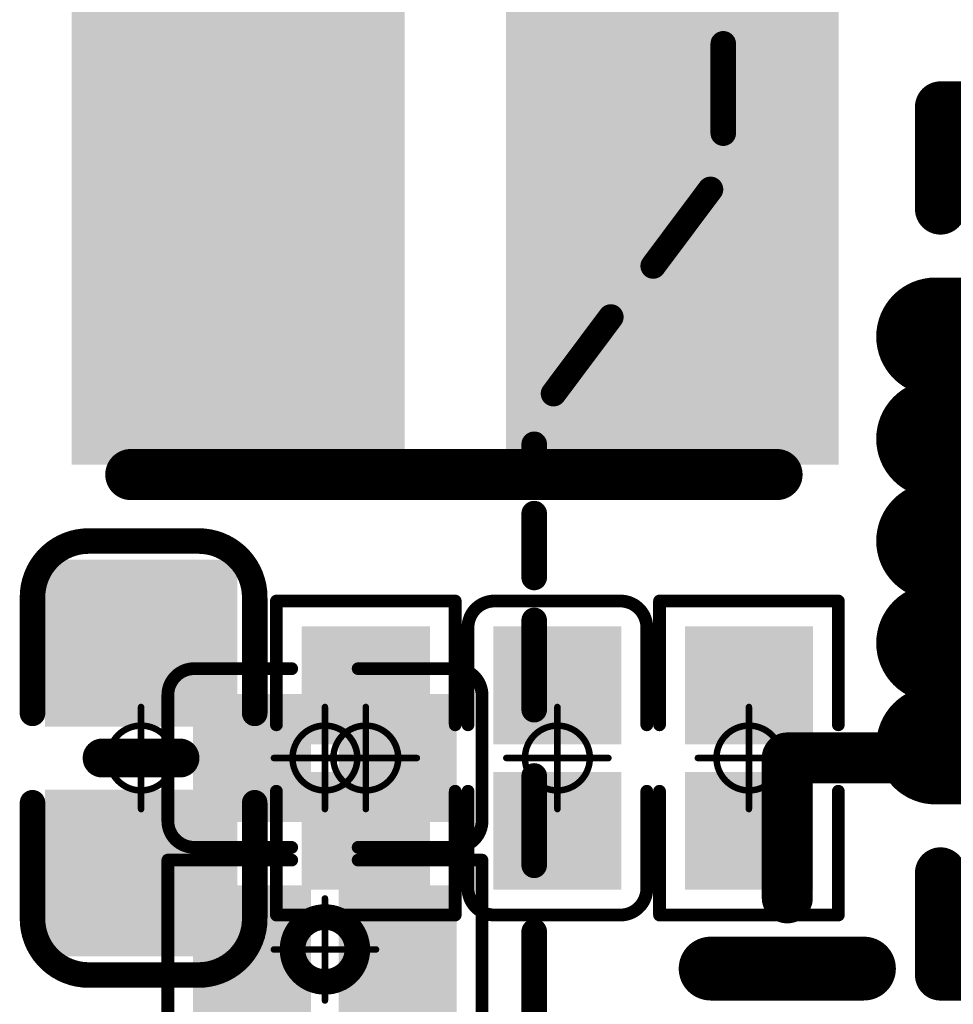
# Model space of a CAD drawing. Header units: millimetres. Extents: x 12.42 to 13.38, y 9.59 to 10.78.
# Tile 13 of 25: x 12.6 to 12.74, y 10.19 to 10.34. Entities that reach past the tile are written whole.
import ezdxf

# ---------------------------------------------------------------- set-up
doc = ezdxf.new("R2010")
doc.units = ezdxf.units.MM
doc.header["$MEASUREMENT"] = 0
for name, color, linetype in [('BottomLayer', 5, 'Continuous'), ('BottomOverlay', 54, 'Continuous'), ('BottomPaste', 16, 'Continuous'), ('BottomSolder', 6, 'Continuous'), ('Mechanical15', 56, 'Continuous'), ('TopLayer', 1, 'Continuous'), ('TopOverlay', 2, 'Continuous'), ('TopPaste', 8, 'Continuous'), ('TopSolder', 216, 'Continuous')]:
    doc.layers.add(name, color=color, linetype=linetype)

# ---------------------------------------------------------------- blocks, each defined once
blk = doc.blocks.new('TF_SMD_H2_8____MUP_M617_2_B_3')
at = {"layer": 'BottomOverlay', "const_width": 0.00394}
for points in [[(0.22168, 0.39562), (0.22168, 0.38184)], [(0.22168, 0.37163), (0.22168, 0.35785)], [(0.22168, 0.34764), (0.22168, 0.33386)], [(0.22168, 0.32725), (0.22168, 0.3174)], [(0.22168, 0.30988), (0.22168, 0.30671)], [(0.2187, 0.2989), (0.20987, 0.28709)], [(0.20335, 0.27922), (0.19452, 0.26741)], [(0.19255, 0.25874), (0.19255, 0.24496)]]:
    blk.add_lwpolyline(points, dxfattribs=at)
at = {"layer": 'BottomOverlay', "const_width": 0.00197}
for points in [[(0.2207, 0.38184, 1), (0.22267, 0.38184, 1)], [(0.2207, 0.37163, 1), (0.22267, 0.37163, 1)], [(0.2207, 0.35785, 1), (0.22267, 0.35785, 1)], [(0.2207, 0.34764, 1), (0.22267, 0.34764, 1)], [(0.2207, 0.33386, 1), (0.22267, 0.33386, 1)], [(0.2207, 0.32725, 1), (0.22267, 0.32725, 1)], [(0.2207, 0.3174, 1), (0.22267, 0.3174, 1)], [(0.2207, 0.30988, 1), (0.22267, 0.30988, 1)], [(0.2207, 0.30671, 1), (0.22267, 0.30671, 1)], [(0.21772, 0.2989, 1), (0.21969, 0.2989, 1)], [(0.20889, 0.28709, 1), (0.21086, 0.28709, 1)], [(0.20236, 0.27922, 1), (0.20433, 0.27922, 1)], [(0.19353, 0.26741, 1), (0.1955, 0.26741, 1)], [(0.19156, 0.25874, 1), (0.19353, 0.25874, 1)], [(0.19156, 0.24496, 1), (0.19353, 0.24496, 1)]]:
    blk.add_lwpolyline(points, format="xyb", close=True, dxfattribs=at)
blk = doc.blocks.new('R0201_B_24')
at = {"layer": 'BottomLayer'}
for points in [[(-0.01831, -0.00787), (-0.00413, -0.00787), (-0.01831, 0.00787), (-0.00413, 0.00787)], [(0.00413, -0.00787), (0.01831, -0.00787), (0.00413, 0.00787), (0.01831, 0.00787)]]:
    blk.add_solid(points, dxfattribs=at)
at = {"layer": 'BottomOverlay', "const_width": 0.00197}
for points in [[(-0.00512, 0.01378), (-0.02421, 0.01378)], [(-0.02421, 0.01378), (-0.02421, -0.01378)], [(0.02421, 0.01378), (0.00512, 0.01378)], [(0.02421, 0.01378), (0.02421, -0.01378)], [(-0.00512, -0.01378), (-0.02421, -0.01378)], [(0.02421, -0.01378), (0.00512, -0.01378)]]:
    blk.add_lwpolyline(points, dxfattribs=at)
at = {"layer": 'BottomOverlay', "const_width": 0.000984}
for points in [[(-0.0247, 0.01378, 1), (-0.02372, 0.01378, 1)], [(-0.0247, 0.01378, 1), (-0.02372, 0.01378, 1)], [(-0.00561, 0.01378, 1), (-0.00463, 0.01378, 1)], [(0.00463, 0.01378, 1), (0.00561, 0.01378, 1)], [(0.02372, 0.01378, 1), (0.0247, 0.01378, 1)], [(0.02372, 0.01378, 1), (0.0247, 0.01378, 1)], [(-0.0247, -0.01378, 1), (-0.02372, -0.01378, 1)], [(-0.0247, -0.01378, 1), (-0.02372, -0.01378, 1)], [(-0.00561, -0.01378, 1), (-0.00463, -0.01378, 1)], [(0.00463, -0.01378, 1), (0.00561, -0.01378, 1)], [(0.02372, -0.01378, 1), (0.0247, -0.01378, 1)], [(0.02372, -0.01378, 1), (0.0247, -0.01378, 1)]]:
    blk.add_lwpolyline(points, format="xyb", close=True, dxfattribs=at)
at = {"layer": 'BottomPaste'}
for points in [[(-0.01831, -0.00787), (-0.00413, -0.00787), (-0.01831, 0.00787), (-0.00413, 0.00787)], [(0.00413, -0.00787), (0.01831, -0.00787), (0.00413, 0.00787), (0.01831, 0.00787)]]:
    blk.add_solid(points, dxfattribs=at)
at = {"layer": 'BottomSolder'}
for points in [[(-0.02031, -0.00987), (-0.00213, -0.00987), (-0.02031, 0.00987), (-0.00213, 0.00987)], [(0.00213, -0.00987), (0.02031, -0.00987), (0.00213, 0.00987), (0.02031, 0.00987)]]:
    blk.add_solid(points, dxfattribs=at)
at = {"layer": 'Mechanical15', "const_width": 0.001}
for points in [[(0, 0.00787), (0, -0.00787)], [(0.00787, 0), (-0.00787, 0)]]:
    blk.add_lwpolyline(points, dxfattribs=at)
at = {"layer": 'Mechanical15'}
for points, const_width in [([(-0.00025, 0.00787, 1), (0.00025, 0.00787, 1)], 0.0005), ([(0.005, 0, 1), (-0.005, 0, 1)], 0.00394), ([(-0.00598, 0, 1), (-0.00402, 0, 1)], 0.00197), ([(0.00402, 0, 1), (0.00598, 0, 1)], 0.00197), ([(-0.00812, 0, 1), (-0.00762, 0, 1)], 0.0005), ([(0.00762, 0, 1), (0.00812, 0, 1)], 0.0005), ([(-0.00025, -0.00787, 1), (0.00025, -0.00787, 1)], 0.0005)]:
    blk.add_lwpolyline(points, format="xyb", close=True, dxfattribs=dict(at, const_width=const_width))
blk = doc.blocks.new('QFN88_9R00X9R00X0R90_T_B_26')
at = {"layer": 'BottomLayer', "const_width": 0.00787}
blk.add_lwpolyline([(0.18898, -0.14469), (0.16535, -0.14469)], dxfattribs=at)
at = {"layer": 'BottomLayer', "const_width": 0.00394}
for points in [[(0.16339, -0.14469, 1), (0.16732, -0.14469, 1)], [(0.18701, -0.14469, 1), (0.19094, -0.14469, 1)]]:
    blk.add_lwpolyline(points, format="xyb", close=True, dxfattribs=at)
at = {"layer": 'BottomOverlay', "const_width": 0.00787}
for points in [[(0.17717, -0.1556), (0.17717, -0.17717)], [(0.17717, -0.17717), (0.156, -0.17717)]]:
    blk.add_lwpolyline(points, dxfattribs=at)
at = {"layer": 'BottomOverlay', "const_width": 0.00394}
for points in [[(0.1752, -0.1556, 1), (0.17913, -0.1556, 1)], [(0.15403, -0.17717, 1), (0.15797, -0.17717, 1)], [(0.1752, -0.17717, 1), (0.17913, -0.17717, 1)], [(0.1752, -0.17717, 1), (0.17913, -0.17717, 1)]]:
    blk.add_lwpolyline(points, format="xyb", close=True, dxfattribs=at)
at = {"layer": 'BottomPaste', "const_width": 0.00787}
blk.add_lwpolyline([(0.18898, -0.14469), (0.16535, -0.14469)], dxfattribs=at)
at = {"layer": 'BottomPaste', "const_width": 0.00394}
for points in [[(0.16339, -0.14469, 1), (0.16732, -0.14469, 1)], [(0.18701, -0.14469, 1), (0.19094, -0.14469, 1)]]:
    blk.add_lwpolyline(points, format="xyb", close=True, dxfattribs=at)
at = {"layer": 'BottomSolder', "const_width": 0.00984}
blk.add_lwpolyline([(0.18898, -0.14469), (0.16535, -0.14469)], dxfattribs=at)
at = {"layer": 'BottomSolder', "const_width": 0.00492}
for points in [[(0.16289, -0.14469, 1), (0.16781, -0.14469, 1)], [(0.18652, -0.14469, 1), (0.19144, -0.14469, 1)]]:
    blk.add_lwpolyline(points, format="xyb", close=True, dxfattribs=at)
blk = doc.blocks.new('C0201_B_67')
at = {"layer": 'BottomLayer'}
for points in [[(-0.01831, -0.00787), (-0.00413, -0.00787), (-0.01831, 0.00787), (-0.00413, 0.00787)], [(0.00413, -0.00787), (0.01831, -0.00787), (0.00413, 0.00787), (0.01831, 0.00787)]]:
    blk.add_solid(points, dxfattribs=at)
at = {"layer": 'BottomOverlay', "const_width": 0.00197}
for points in [[(-0.02421, 0.0097, -0.414214), (-0.02013, 0.01378)], [(0.02013, 0.01378, -0.414214), (0.02421, 0.0097)], [(-0.02013, -0.01378, -0.414214), (-0.02421, -0.0097)], [(0.02421, -0.0097, -0.414214), (0.02013, -0.01378)]]:
    blk.add_lwpolyline(points, format="xyb", dxfattribs=at)
for points in [[(-0.02013, 0.01378), (-0.00512, 0.01378)], [(0.00512, 0.01378), (0.02013, 0.01378)], [(-0.02421, -0.0097), (-0.02421, 0.0097)], [(0.02421, -0.0097), (0.02421, 0.0097)], [(-0.02013, -0.01378), (-0.00512, -0.01378)], [(0.00512, -0.01378), (0.02013, -0.01378)]]:
    blk.add_lwpolyline(points, dxfattribs=at)
at = {"layer": 'BottomOverlay', "const_width": 0.000984}
for points in [[(-0.02062, 0.01378, 1), (-0.01964, 0.01378, 1)], [(-0.02062, 0.01378, 1), (-0.01964, 0.01378, 1)], [(-0.00561, 0.01378, 1), (-0.00463, 0.01378, 1)], [(0.00463, 0.01378, 1), (0.00561, 0.01378, 1)], [(0.01964, 0.01378, 1), (0.02062, 0.01378, 1)], [(0.01964, 0.01378, 1), (0.02062, 0.01378, 1)], [(-0.0247, 0.0097, 1), (-0.02372, 0.0097, 1)], [(-0.0247, 0.0097, 1), (-0.02372, 0.0097, 1)], [(0.02372, 0.0097, 1), (0.0247, 0.0097, 1)], [(0.02372, 0.0097, 1), (0.0247, 0.0097, 1)], [(-0.0247, -0.0097, 1), (-0.02372, -0.0097, 1)], [(-0.0247, -0.0097, 1), (-0.02372, -0.0097, 1)], [(0.02372, -0.0097, 1), (0.0247, -0.0097, 1)], [(0.02372, -0.0097, 1), (0.0247, -0.0097, 1)], [(-0.02062, -0.01378, 1), (-0.01964, -0.01378, 1)], [(-0.02062, -0.01378, 1), (-0.01964, -0.01378, 1)], [(-0.00561, -0.01378, 1), (-0.00463, -0.01378, 1)], [(0.00463, -0.01378, 1), (0.00561, -0.01378, 1)], [(0.01964, -0.01378, 1), (0.02062, -0.01378, 1)], [(0.01964, -0.01378, 1), (0.02062, -0.01378, 1)]]:
    blk.add_lwpolyline(points, format="xyb", close=True, dxfattribs=at)
at = {"layer": 'BottomPaste'}
for points in [[(-0.01831, -0.00787), (-0.00413, -0.00787), (-0.01831, 0.00787), (-0.00413, 0.00787)], [(0.00413, -0.00787), (0.01831, -0.00787), (0.00413, 0.00787), (0.01831, 0.00787)]]:
    blk.add_solid(points, dxfattribs=at)
at = {"layer": 'BottomSolder'}
for points in [[(-0.02031, -0.00987), (-0.00213, -0.00987), (-0.02031, 0.00987), (-0.00213, 0.00987)], [(0.00213, -0.00987), (0.02031, -0.00987), (0.00213, 0.00987), (0.02031, 0.00987)]]:
    blk.add_solid(points, dxfattribs=at)
at = {"layer": 'Mechanical15', "const_width": 0.001}
for points in [[(0, -0.00787), (0, 0.00787)], [(-0.00787, 0), (0.00787, 0)]]:
    blk.add_lwpolyline(points, dxfattribs=at)
at = {"layer": 'Mechanical15'}
for points, const_width in [([(-0.00025, 0.00787, 1), (0.00025, 0.00787, 1)], 0.0005), ([(0.005, 0, 1), (-0.005, 0, 1)], 0.001), ([(-0.00812, 0, 1), (-0.00762, 0, 1)], 0.0005), ([(-0.00525, 0, 1), (-0.00475, 0, 1)], 0.0005), ([(0.00475, 0, 1), (0.00525, 0, 1)], 0.0005), ([(0.00762, 0, 1), (0.00812, 0, 1)], 0.0005), ([(-0.00025, -0.00787, 1), (0.00025, -0.00787, 1)], 0.0005)]:
    blk.add_lwpolyline(points, format="xyb", close=True, dxfattribs=dict(at, const_width=const_width))
blk = doc.blocks.new('C0201_93')
at = {"layer": 'Mechanical15', "const_width": 0.001}
for points in [[(0, 0.00787), (0, -0.00787)], [(-0.00787, 0), (0.00787, 0)]]:
    blk.add_lwpolyline(points, dxfattribs=at)
at = {"layer": 'Mechanical15'}
for points, const_width in [([(-0.00025, 0.00787, 1), (0.00025, 0.00787, 1)], 0.0005), ([(0.005, 0, 1), (-0.005, 0, 1)], 0.001), ([(-0.00812, 0, 1), (-0.00762, 0, 1)], 0.0005), ([(-0.00525, 0, 1), (-0.00475, 0, 1)], 0.0005), ([(0.00475, 0, 1), (0.00525, 0, 1)], 0.0005), ([(0.00762, 0, 1), (0.00812, 0, 1)], 0.0005), ([(-0.00025, -0.00787, 1), (0.00025, -0.00787, 1)], 0.0005)]:
    blk.add_lwpolyline(points, format="xyb", close=True, dxfattribs=dict(at, const_width=const_width))
at = {"layer": 'TopLayer'}
for points in [[(-0.01831, -0.00787), (-0.00413, -0.00787), (-0.01831, 0.00787), (-0.00413, 0.00787)], [(0.00413, -0.00787), (0.01831, -0.00787), (0.00413, 0.00787), (0.01831, 0.00787)]]:
    blk.add_solid(points, dxfattribs=at)
at = {"layer": 'TopOverlay', "const_width": 0.00197}
for points in [[(-0.02421, 0.0097, -0.414214), (-0.02013, 0.01378)], [(0.02013, 0.01378, -0.414214), (0.02421, 0.0097)], [(-0.02013, -0.01378, -0.414214), (-0.02421, -0.0097)], [(0.02421, -0.0097, -0.414214), (0.02013, -0.01378)]]:
    blk.add_lwpolyline(points, format="xyb", dxfattribs=at)
for points in [[(-0.02013, 0.01378), (-0.00512, 0.01378)], [(0.00512, 0.01378), (0.02013, 0.01378)], [(-0.02421, 0.0097), (-0.02421, -0.0097)], [(0.02421, 0.0097), (0.02421, -0.0097)], [(-0.02013, -0.01378), (-0.00512, -0.01378)], [(0.00512, -0.01378), (0.02013, -0.01378)]]:
    blk.add_lwpolyline(points, dxfattribs=at)
at = {"layer": 'TopOverlay', "const_width": 0.000984}
for points in [[(-0.02062, 0.01378, 1), (-0.01964, 0.01378, 1)], [(-0.02062, 0.01378, 1), (-0.01964, 0.01378, 1)], [(-0.00561, 0.01378, 1), (-0.00463, 0.01378, 1)], [(0.00463, 0.01378, 1), (0.00561, 0.01378, 1)], [(0.01964, 0.01378, 1), (0.02062, 0.01378, 1)], [(0.01964, 0.01378, 1), (0.02062, 0.01378, 1)], [(-0.0247, 0.0097, 1), (-0.02372, 0.0097, 1)], [(-0.0247, 0.0097, 1), (-0.02372, 0.0097, 1)], [(0.02372, 0.0097, 1), (0.0247, 0.0097, 1)], [(0.02372, 0.0097, 1), (0.0247, 0.0097, 1)], [(-0.0247, -0.0097, 1), (-0.02372, -0.0097, 1)], [(-0.0247, -0.0097, 1), (-0.02372, -0.0097, 1)], [(0.02372, -0.0097, 1), (0.0247, -0.0097, 1)], [(0.02372, -0.0097, 1), (0.0247, -0.0097, 1)], [(-0.02062, -0.01378, 1), (-0.01964, -0.01378, 1)], [(-0.02062, -0.01378, 1), (-0.01964, -0.01378, 1)], [(-0.00561, -0.01378, 1), (-0.00463, -0.01378, 1)], [(0.00463, -0.01378, 1), (0.00561, -0.01378, 1)], [(0.01964, -0.01378, 1), (0.02062, -0.01378, 1)], [(0.01964, -0.01378, 1), (0.02062, -0.01378, 1)]]:
    blk.add_lwpolyline(points, format="xyb", close=True, dxfattribs=at)
at = {"layer": 'TopPaste'}
for points in [[(-0.01831, -0.00787), (-0.00413, -0.00787), (-0.01831, 0.00787), (-0.00413, 0.00787)], [(0.00413, -0.00787), (0.01831, -0.00787), (0.00413, 0.00787), (0.01831, 0.00787)]]:
    blk.add_solid(points, dxfattribs=at)
at = {"layer": 'TopSolder'}
for points in [[(-0.02031, -0.00987), (-0.00213, -0.00987), (-0.02031, 0.00987), (-0.00213, 0.00987)], [(0.00213, -0.00987), (0.02031, -0.00987), (0.00213, 0.00987), (0.02031, 0.00987)]]:
    blk.add_solid(points, dxfattribs=at)
blk = doc.blocks.new('QFN_20_3X3X04P_99')
at = {"layer": 'TopLayer', "const_width": 0.01024}
for points in [[(0.04252, 0.0315), (0.06772, 0.0315)], [(0.04252, 0.01575), (0.06772, 0.01575)], [(0.04252, 0), (0.06772, 0)], [(0.04252, -0.01575), (0.06772, -0.01575)], [(0.04252, -0.0315), (0.06772, -0.0315)]]:
    blk.add_lwpolyline(points, dxfattribs=at)
at = {"layer": 'TopLayer', "const_width": 0.00512}
for points in [[(0.06516, 0.0315, 1), (0.07028, 0.0315, 1)], [(0.06516, 0.01575, 1), (0.07028, 0.01575, 1)], [(0.06516, 0, 1), (0.07028, 0, 1)], [(0.06516, -0.01575, 1), (0.07028, -0.01575, 1)], [(0.06516, -0.0315, 1), (0.07028, -0.0315, 1)]]:
    blk.add_lwpolyline(points, format="xyb", close=True, dxfattribs=at)
at = {"layer": 'TopOverlay', "const_width": 0.00787}
for points in [[(0.06693, 0.06693), (0.05118, 0.06693)], [(0.06693, 0.06693), (0.06693, 0.05118)], [(0.06693, -0.05118), (0.06693, -0.06693)], [(0.06693, -0.06693), (0.05118, -0.06693)]]:
    blk.add_lwpolyline(points, dxfattribs=at)
at = {"layer": 'TopOverlay', "const_width": 0.00394}
for points in [[(0.06496, 0.06693, 1), (0.0689, 0.06693, 1)], [(0.06496, 0.06693, 1), (0.0689, 0.06693, 1)], [(0.06496, 0.05118, 1), (0.0689, 0.05118, 1)], [(0.06496, -0.05118, 1), (0.0689, -0.05118, 1)], [(0.06496, -0.06693, 1), (0.0689, -0.06693, 1)], [(0.06496, -0.06693, 1), (0.0689, -0.06693, 1)]]:
    blk.add_lwpolyline(points, format="xyb", close=True, dxfattribs=at)
at = {"layer": 'TopPaste', "const_width": 0.01024}
for points in [[(0.04252, 0.0315), (0.06772, 0.0315)], [(0.04252, 0.01575), (0.06772, 0.01575)], [(0.04252, 0), (0.06772, 0)], [(0.04252, -0.01575), (0.06772, -0.01575)], [(0.04252, -0.0315), (0.06772, -0.0315)]]:
    blk.add_lwpolyline(points, dxfattribs=at)
at = {"layer": 'TopPaste', "const_width": 0.00512}
for points in [[(0.06516, 0.0315, 1), (0.07028, 0.0315, 1)], [(0.06516, 0.01575, 1), (0.07028, 0.01575, 1)], [(0.06516, 0, 1), (0.07028, 0, 1)], [(0.06516, -0.01575, 1), (0.07028, -0.01575, 1)], [(0.06516, -0.0315, 1), (0.07028, -0.0315, 1)]]:
    blk.add_lwpolyline(points, format="xyb", close=True, dxfattribs=at)
at = {"layer": 'TopSolder', "const_width": 0.01824}
for points in [[(0.04252, 0.0315), (0.06772, 0.0315)], [(0.04252, 0.01575), (0.06772, 0.01575)], [(0.04252, 0), (0.06772, 0)], [(0.04252, -0.01575), (0.06772, -0.01575)], [(0.04252, -0.0315), (0.06772, -0.0315)]]:
    blk.add_lwpolyline(points, dxfattribs=at)
at = {"layer": 'TopSolder', "const_width": 0.00912}
for points in [[(0.06316, 0.0315, 1), (0.07228, 0.0315, 1)], [(0.06316, 0.01575, 1), (0.07228, 0.01575, 1)], [(0.06316, 0, 1), (0.07228, 0, 1)], [(0.06316, -0.01575, 1), (0.07228, -0.01575, 1)], [(0.06316, -0.0315, 1), (0.07228, -0.0315, 1)]]:
    blk.add_lwpolyline(points, format="xyb", close=True, dxfattribs=at)
blk = doc.blocks.new('PL_2520_100')
at = {"layer": 'TopLayer'}
for points in [[(-0.05512, -0.03937), (-0.01181, -0.03937), (-0.05512, 0.03937), (-0.01181, 0.03937)], [(0.01181, -0.03937), (0.05512, -0.03937), (0.01181, 0.03937), (0.05512, 0.03937)]]:
    blk.add_solid(points, dxfattribs=at)
at = {"layer": 'TopOverlay', "const_width": 0.00787}
for points in [[(-0.05, 0.04488), (0.04961, 0.04488)], [(-0.05, -0.04488), (0.04961, -0.04488)]]:
    blk.add_lwpolyline(points, dxfattribs=at)
at = {"layer": 'TopOverlay', "const_width": 0.00394}
for points in [[(-0.05197, 0.04488, 1), (-0.04803, 0.04488, 1)], [(0.04764, 0.04488, 1), (0.05157, 0.04488, 1)], [(-0.05197, -0.04488, 1), (-0.04803, -0.04488, 1)], [(0.04764, -0.04488, 1), (0.05157, -0.04488, 1)]]:
    blk.add_lwpolyline(points, format="xyb", close=True, dxfattribs=at)
at = {"layer": 'TopPaste'}
for points in [[(-0.05512, -0.03937), (-0.01181, -0.03937), (-0.05512, 0.03937), (-0.01181, 0.03937)], [(0.01181, -0.03937), (0.05512, -0.03937), (0.01181, 0.03937), (0.05512, 0.03937)]]:
    blk.add_solid(points, dxfattribs=at)
at = {"layer": 'TopSolder'}
for points in [[(-0.05912, -0.04337), (-0.00781, -0.04337), (-0.05912, 0.04337), (-0.00781, 0.04337)], [(0.00781, -0.04337), (0.05912, -0.04337), (0.00781, 0.04337), (0.05912, 0.04337)]]:
    blk.add_solid(points, dxfattribs=at)
blk = doc.blocks.new('C0402_102')
at = {"layer": 'Mechanical15', "const_width": 0.001}
for points in [[(0, 0.00788), (0, -0.00787)], [(-0.00787, 0), (0.00788, 0)]]:
    blk.add_lwpolyline(points, dxfattribs=at)
at = {"layer": 'Mechanical15'}
for points, const_width in [([(-0.00025, 0.00788, 1), (0.00025, 0.00788, 1)], 0.0005), ([(0.005, 0, 1), (-0.005, 0, 1)], 0.001), ([(-0.00812, 0, 1), (-0.00762, 0, 1)], 0.0005), ([(-0.00525, 0, 1), (-0.00475, 0, 1)], 0.0005), ([(0.00475, 0, 1), (0.00525, 0, 1)], 0.0005), ([(0.00763, 0, 1), (0.00813, 0, 1)], 0.0005), ([(-0.00025, -0.00787, 1), (0.00025, -0.00787, 1)], 0.0005)]:
    blk.add_lwpolyline(points, format="xyb", close=True, dxfattribs=dict(at, const_width=const_width))
at = {"layer": 'TopLayer'}
for points in [[(-0.02657, -0.01082), (-0.00886, -0.01082), (-0.02657, 0.01083), (-0.00886, 0.01083)], [(0.00886, -0.01083), (0.02657, -0.01083), (0.00886, 0.01083), (0.02657, 0.01083)]]:
    blk.add_solid(points, dxfattribs=at)
at = {"layer": 'TopOverlay', "const_width": 0.00394}
for points in [[(-0.03346, 0.00886, -0.414214), (-0.0248, 0.01752)], [(0.0248, 0.01752, -0.414214), (0.03346, 0.00886)], [(-0.0248, -0.01673, -0.414214), (-0.03346, -0.00807)], [(0.03346, -0.00807, -0.414214), (0.0248, -0.01673)]]:
    blk.add_lwpolyline(points, format="xyb", dxfattribs=at)
at = {"layer": 'TopOverlay'}
for points, const_width in [([(-0.02578, 0.01752, 1), (-0.02382, 0.01752, 1)], 0.00197), ([(-0.02559, 0.01752, 1), (-0.02362, 0.01752, 1)], 0.00197), ([(-0.00787, 0.01752, 1), (-0.0059, 0.01752, 1)], 0.00197), ([(0.00591, 0.01752, 1), (0.00787, 0.01752, 1)], 0.00197), ([(0.02362, 0.01752, 1), (0.02559, 0.01752, 1)], 0.00197), ([(0.02382, 0.01752, 1), (0.02579, 0.01752, 1)], 0.00197), ([(-0.03445, 0.00886, 1), (-0.03248, 0.00886, 1)], 0.00197), ([(-0.03445, 0.00886, 1), (-0.03248, 0.00886, 1)], 0.00197), ([(0.03248, 0.00886, 1), (0.03445, 0.00886, 1)], 0.00197), ([(0.03248, 0.00886, 1), (0.03445, 0.00886, 1)], 0.00197), ([(-0.0015, 0.006, 1), (0.0015, 0.006, 1)], 0.003), ([(-0.0015, -0.006, 1), (0.0015, -0.006, 1)], 0.003), ([(-0.03445, -0.00807, 1), (-0.03248, -0.00807, 1)], 0.00197), ([(-0.03445, -0.00807, 1), (-0.03248, -0.00807, 1)], 0.00197), ([(0.03248, -0.00807, 1), (0.03445, -0.00807, 1)], 0.00197), ([(0.03248, -0.00807, 1), (0.03445, -0.00807, 1)], 0.00197), ([(-0.02578, -0.01673, 1), (-0.02382, -0.01673, 1)], 0.00197), ([(-0.02559, -0.01673, 1), (-0.02362, -0.01673, 1)], 0.00197), ([(-0.00787, -0.01673, 1), (-0.0059, -0.01673, 1)], 0.00197), ([(0.00591, -0.01673, 1), (0.00787, -0.01673, 1)], 0.00197), ([(0.02362, -0.01673, 1), (0.02559, -0.01673, 1)], 0.00197), ([(0.02382, -0.01673, 1), (0.02579, -0.01673, 1)], 0.00197)]:
    blk.add_lwpolyline(points, format="xyb", close=True, dxfattribs=dict(at, const_width=const_width))
for points, const_width in [([(-0.0246, 0.01752), (-0.00689, 0.01752)], 0.00394), ([(0.00689, 0.01752), (0.02461, 0.01752)], 0.00394), ([(-0.03346, 0.00886), (-0.03346, -0.00807)], 0.00394), ([(0.03346, 0.00886), (0.03346, -0.00807)], 0.00394), ([(0, 0.006), (0, -0.006)], 0.006), ([(-0.0246, -0.01673), (-0.00689, -0.01673)], 0.00394), ([(0.00689, -0.01673), (0.02461, -0.01673)], 0.00394)]:
    blk.add_lwpolyline(points, dxfattribs=dict(at, const_width=const_width))
at = {"layer": 'TopPaste'}
for points in [[(-0.02657, -0.01082), (-0.00886, -0.01082), (-0.02657, 0.01083), (-0.00886, 0.01083)], [(0.00886, -0.01083), (0.02657, -0.01083), (0.00886, 0.01083), (0.02657, 0.01083)]]:
    blk.add_solid(points, dxfattribs=at)
at = {"layer": 'TopSolder'}
for points in [[(-0.03057, -0.01482), (-0.00486, -0.01482), (-0.03057, 0.01483), (-0.00486, 0.01483)], [(0.00486, -0.01483), (0.03057, -0.01483), (0.00486, 0.01483), (0.03057, 0.01483)]]:
    blk.add_solid(points, dxfattribs=at)
blk = doc.blocks.new('R0201_109')
at = {"layer": 'Mechanical15', "const_width": 0.001}
for points in [[(0, 0.00787), (0, -0.00787)], [(-0.00787, 0), (0.00787, 0)]]:
    blk.add_lwpolyline(points, dxfattribs=at)
at = {"layer": 'Mechanical15'}
for points, const_width in [([(-0.00025, 0.00787, 1), (0.00025, 0.00787, 1)], 0.0005), ([(0.005, 0, 1), (-0.005, 0, 1)], 0.001), ([(-0.00812, 0, 1), (-0.00762, 0, 1)], 0.0005), ([(-0.00525, 0, 1), (-0.00475, 0, 1)], 0.0005), ([(0.00475, 0, 1), (0.00525, 0, 1)], 0.0005), ([(0.00762, 0, 1), (0.00812, 0, 1)], 0.0005), ([(-0.00025, -0.00787, 1), (0.00025, -0.00787, 1)], 0.0005)]:
    blk.add_lwpolyline(points, format="xyb", close=True, dxfattribs=dict(at, const_width=const_width))
at = {"layer": 'TopLayer'}
for points in [[(-0.01831, -0.00787), (-0.00413, -0.00787), (-0.01831, 0.00787), (-0.00413, 0.00787)], [(0.00413, -0.00787), (0.01831, -0.00787), (0.00413, 0.00787), (0.01831, 0.00787)]]:
    blk.add_solid(points, dxfattribs=at)
at = {"layer": 'TopOverlay', "const_width": 0.00197}
for points in [[(-0.02421, 0.01378), (-0.00512, 0.01378)], [(-0.02421, 0.01378), (-0.02421, -0.01378)], [(0.00512, 0.01378), (0.02421, 0.01378)], [(0.02421, 0.01378), (0.02421, -0.01378)], [(-0.02421, -0.01378), (-0.00512, -0.01378)], [(0.00512, -0.01378), (0.02421, -0.01378)]]:
    blk.add_lwpolyline(points, dxfattribs=at)
at = {"layer": 'TopOverlay', "const_width": 0.000984}
for points in [[(-0.0247, 0.01378, 1), (-0.02372, 0.01378, 1)], [(-0.0247, 0.01378, 1), (-0.02372, 0.01378, 1)], [(-0.00561, 0.01378, 1), (-0.00463, 0.01378, 1)], [(0.00463, 0.01378, 1), (0.00561, 0.01378, 1)], [(0.02372, 0.01378, 1), (0.0247, 0.01378, 1)], [(0.02372, 0.01378, 1), (0.0247, 0.01378, 1)], [(-0.0247, -0.01378, 1), (-0.02372, -0.01378, 1)], [(-0.0247, -0.01378, 1), (-0.02372, -0.01378, 1)], [(-0.00561, -0.01378, 1), (-0.00463, -0.01378, 1)], [(0.00463, -0.01378, 1), (0.00561, -0.01378, 1)], [(0.02372, -0.01378, 1), (0.0247, -0.01378, 1)], [(0.02372, -0.01378, 1), (0.0247, -0.01378, 1)]]:
    blk.add_lwpolyline(points, format="xyb", close=True, dxfattribs=at)
at = {"layer": 'TopPaste'}
for points in [[(-0.01831, -0.00787), (-0.00413, -0.00787), (-0.01831, 0.00787), (-0.00413, 0.00787)], [(0.00413, -0.00787), (0.01831, -0.00787), (0.00413, 0.00787), (0.01831, 0.00787)]]:
    blk.add_solid(points, dxfattribs=at)
at = {"layer": 'TopSolder'}
for points in [[(-0.02031, -0.00987), (-0.00213, -0.00987), (-0.02031, 0.00987), (-0.00213, 0.00987)], [(0.00213, -0.00987), (0.02031, -0.00987), (0.00213, 0.00987), (0.02031, 0.00987)]]:
    blk.add_solid(points, dxfattribs=at)
blk = doc.blocks.new('R0201_110')
at = {"layer": 'Mechanical15', "const_width": 0.001}
for points in [[(0, 0.00787), (0, -0.00787)], [(-0.00787, 0), (0.00787, 0)]]:
    blk.add_lwpolyline(points, dxfattribs=at)
at = {"layer": 'Mechanical15'}
for points, const_width in [([(-0.00025, 0.00787, 1), (0.00025, 0.00787, 1)], 0.0005), ([(0.005, 0, 1), (-0.005, 0, 1)], 0.001), ([(-0.00812, 0, 1), (-0.00762, 0, 1)], 0.0005), ([(-0.00525, 0, 1), (-0.00475, 0, 1)], 0.0005), ([(0.00475, 0, 1), (0.00525, 0, 1)], 0.0005), ([(0.00762, 0, 1), (0.00812, 0, 1)], 0.0005), ([(-0.00025, -0.00787, 1), (0.00025, -0.00787, 1)], 0.0005)]:
    blk.add_lwpolyline(points, format="xyb", close=True, dxfattribs=dict(at, const_width=const_width))
at = {"layer": 'TopLayer'}
for points in [[(-0.01831, -0.00787), (-0.00413, -0.00787), (-0.01831, 0.00787), (-0.00413, 0.00787)], [(0.00413, -0.00787), (0.01831, -0.00787), (0.00413, 0.00787), (0.01831, 0.00787)]]:
    blk.add_solid(points, dxfattribs=at)
at = {"layer": 'TopOverlay', "const_width": 0.00197}
for points in [[(-0.02421, 0.01378), (-0.00512, 0.01378)], [(-0.02421, 0.01378), (-0.02421, -0.01378)], [(0.00512, 0.01378), (0.02421, 0.01378)], [(0.02421, 0.01378), (0.02421, -0.01378)], [(-0.02421, -0.01378), (-0.00512, -0.01378)], [(0.00512, -0.01378), (0.02421, -0.01378)]]:
    blk.add_lwpolyline(points, dxfattribs=at)
at = {"layer": 'TopOverlay', "const_width": 0.000984}
for points in [[(-0.0247, 0.01378, 1), (-0.02372, 0.01378, 1)], [(-0.0247, 0.01378, 1), (-0.02372, 0.01378, 1)], [(-0.00561, 0.01378, 1), (-0.00463, 0.01378, 1)], [(0.00463, 0.01378, 1), (0.00561, 0.01378, 1)], [(0.02372, 0.01378, 1), (0.0247, 0.01378, 1)], [(0.02372, 0.01378, 1), (0.0247, 0.01378, 1)], [(-0.0247, -0.01378, 1), (-0.02372, -0.01378, 1)], [(-0.0247, -0.01378, 1), (-0.02372, -0.01378, 1)], [(-0.00561, -0.01378, 1), (-0.00463, -0.01378, 1)], [(0.00463, -0.01378, 1), (0.00561, -0.01378, 1)], [(0.02372, -0.01378, 1), (0.0247, -0.01378, 1)], [(0.02372, -0.01378, 1), (0.0247, -0.01378, 1)]]:
    blk.add_lwpolyline(points, format="xyb", close=True, dxfattribs=at)
at = {"layer": 'TopPaste'}
for points in [[(-0.01831, -0.00787), (-0.00413, -0.00787), (-0.01831, 0.00787), (-0.00413, 0.00787)], [(0.00413, -0.00787), (0.01831, -0.00787), (0.00413, 0.00787), (0.01831, 0.00787)]]:
    blk.add_solid(points, dxfattribs=at)
at = {"layer": 'TopSolder'}
for points in [[(-0.02031, -0.00987), (-0.00213, -0.00987), (-0.02031, 0.00987), (-0.00213, 0.00987)], [(0.00213, -0.00987), (0.02031, -0.00987), (0.00213, 0.00987), (0.02031, 0.00987)]]:
    blk.add_solid(points, dxfattribs=at)

msp = doc.modelspace()

# ---------------------------------------------------------------- block references
for name, p, rotation in [('TF_SMD_H2_8____MUP_M617_2_B_3', (12.89961, 10.58312), 180), ('PL_2520_100', (12.66575, 10.31662), 360), ('QFN_20_3X3X04P_99', (12.80748, 10.2615), 180), ('C0402_102', (12.61733, 10.22803), 270), ('R0201_109', (12.65197, 10.22803), 270), ('C0201_93', (12.6815, 10.22803), 270), ('R0201_110', (12.71102, 10.22803), 270), ('QFN88_9R00X9R00X0R90_T_B_26', (12.8941, 10.05087), 180), ('C0201_B_67', (12.64567, 10.22803), 360), ('R0201_B_24', (12.64567, 10.19851), 180)]:
    msp.add_blockref(name, p, dxfattribs=dict(rotation=rotation))

doc.saveas('drawing.dxf')
